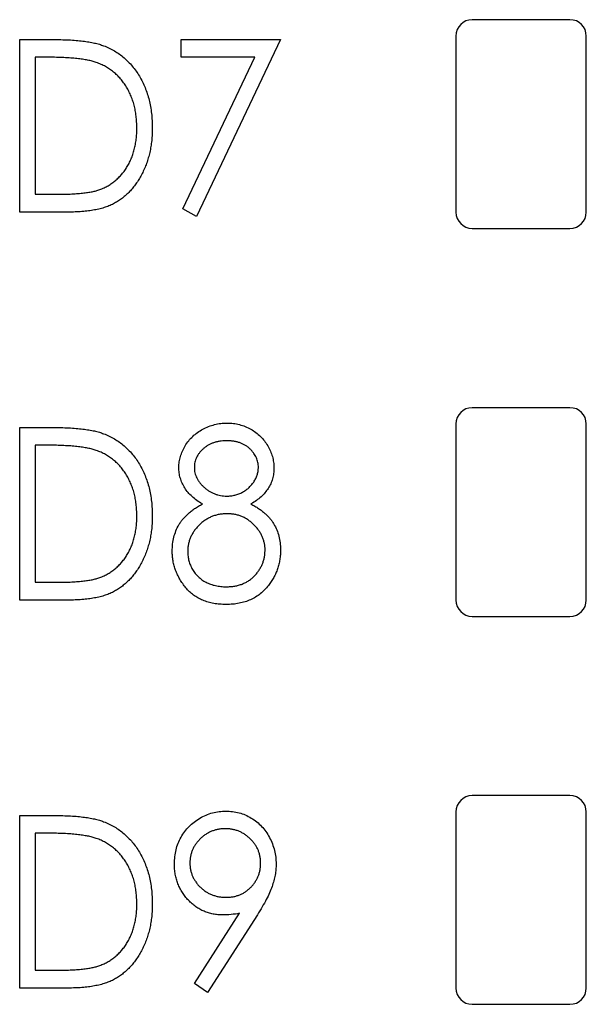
# Paper-space layout '1_1 scale views' of a CAD drawing. Header units: millimetres. Extents: x 0 to 420, y 0 to 297.
# Tile 9 of 48: x 76 to 85, y 152 to 167. Entities that reach past the tile are written whole.
import ezdxf

# ---------------------------------------------------------------- set-up
doc = ezdxf.new("R2010")
doc.units = ezdxf.units.MM

psp = doc.layouts.new('1_1 scale views')

# ---------------------------------------------------------------- linework, layer by layer
at = {"color": 7, "linetype": 'Continuous', "lineweight": 25}
for p, q in [((84.495, 166.712), (82.995, 166.712)), ((76.051, 163.762), (76.051, 166.408)), ((76.051, 166.408), (76.552, 166.408)), ((78.527, 166.408), (80.053, 166.408)), ((78.527, 166.137), (78.527, 166.408)), ((80.053, 166.408), (78.764, 163.694)), ((82.745, 166.462), (82.745, 163.762)), ((84.745, 163.762), (84.745, 166.462)), ((76.459, 166.137), (76.288, 166.137)), ((76.288, 166.137), (76.288, 164.034)), ((79.658, 166.137), (78.527, 166.137)), ((78.554, 163.81), (79.658, 166.137)), ((76.288, 164.034), (76.568, 164.034)), ((76.819, 163.762), (76.051, 163.762)), ((78.764, 163.694), (78.554, 163.81)), ((82.995, 163.512), (84.495, 163.512)), ((84.495, 160.762), (82.995, 160.762)), ((76.051, 157.812), (76.051, 160.458)), ((76.051, 160.458), (76.552, 160.458)), ((82.745, 160.512), (82.745, 157.812)), ((84.745, 157.812), (84.745, 160.512)), ((76.459, 160.187), (76.288, 160.187)), ((76.288, 160.187), (76.288, 158.084)), ((76.288, 158.084), (76.568, 158.084)), ((76.819, 157.812), (76.051, 157.812)), ((82.995, 157.562), (84.495, 157.562)), ((84.495, 154.812), (82.995, 154.812)), ((76.051, 151.862), (76.051, 154.508)), ((76.051, 154.508), (76.552, 154.508)), ((82.745, 154.562), (82.745, 151.862)), ((84.745, 151.862), (84.745, 154.562)), ((76.459, 154.237), (76.288, 154.237)), ((76.288, 154.237), (76.288, 152.134)), ((78.735, 151.933), (79.425, 153.008)), ((79.699, 152.986), (78.934, 151.794)), ((76.288, 152.134), (76.568, 152.134)), ((78.934, 151.794), (78.735, 151.933)), ((76.819, 151.862), (76.051, 151.862)), ((82.995, 151.612), (84.495, 151.612))]:
    psp.add_line(p, q, dxfattribs=at)
for centre, start, end in [((82.995, 166.462), 90, 180), ((84.495, 166.462), 0, 90), ((82.995, 163.762), 180, 270), ((84.495, 163.762), 270, 0), ((82.995, 160.512), 90, 180), ((84.495, 160.512), 0, 90), ((82.995, 157.812), 180, 270), ((84.495, 157.812), 270, 0), ((82.995, 154.562), 90, 180), ((84.495, 154.562), 0, 90), ((82.995, 151.862), 180, 270), ((84.495, 151.862), 270, 0)]:
    psp.add_arc(centre, 0.25, start, end, dxfattribs=at)
for points, knots in [([(76.552, 166.408), (76.595, 166.408), (76.679, 166.407), (76.801, 166.403), (76.913, 166.396), (77.017, 166.385), (77.111, 166.372), (77.195, 166.356), (77.271, 166.337), (77.317, 166.32), (77.339, 166.313)], [0, 0, 0, 0, 0.164344, 0.316794, 0.458147, 0.588563, 0.707492, 0.815269, 0.912897, 1, 1, 1, 1]), ([(77.339, 166.313), (77.367, 166.301), (77.424, 166.278), (77.505, 166.234), (77.581, 166.185), (77.653, 166.13), (77.718, 166.067), (77.781, 166), (77.837, 165.925), (77.889, 165.845), (77.936, 165.76), (77.976, 165.671), (78.01, 165.577), (78.038, 165.48), (78.059, 165.378), (78.075, 165.273), (78.084, 165.163), (78.085, 165.089), (78.086, 165.052)], [0, 0, 0, 0, 0.059398, 0.117804, 0.175649, 0.233437, 0.291249, 0.349576, 0.409329, 0.470372, 0.532591, 0.595119, 0.658625, 0.723231, 0.789405, 0.857649, 0.927742, 1, 1, 1, 1]), ([(77.207, 166.062), (77.187, 166.069), (77.143, 166.082), (77.073, 166.096), (76.993, 166.108), (76.904, 166.119), (76.806, 166.127), (76.699, 166.132), (76.582, 166.136), (76.501, 166.136), (76.459, 166.137)], [0, 0, 0, 0, 0.084774, 0.180312, 0.28709, 0.406015, 0.536482, 0.678682, 0.833402, 1, 1, 1, 1]), ([(77.849, 165.052), (77.848, 165.083), (77.847, 165.144), (77.839, 165.233), (77.826, 165.319), (77.807, 165.401), (77.784, 165.48), (77.754, 165.556), (77.72, 165.628), (77.68, 165.696), (77.636, 165.76), (77.587, 165.82), (77.534, 165.873), (77.477, 165.922), (77.416, 165.965), (77.351, 166.004), (77.281, 166.036), (77.232, 166.054), (77.207, 166.062)], [0, 0, 0, 0, 0.072235, 0.141829, 0.209054, 0.274618, 0.338839, 0.40167, 0.463864, 0.525432, 0.586208, 0.645431, 0.704074, 0.762298, 0.820336, 0.879142, 0.938766, 1, 1, 1, 1]), ([(78.086, 165.052), (78.085, 165.019), (78.084, 164.955), (78.078, 164.859), (78.064, 164.768), (78.048, 164.678), (78.025, 164.592), (77.999, 164.509), (77.967, 164.429), (77.93, 164.352), (77.89, 164.279), (77.846, 164.211), (77.8, 164.148), (77.75, 164.089), (77.698, 164.036), (77.642, 163.987), (77.583, 163.944), (77.522, 163.905), (77.455, 163.87), (77.383, 163.841), (77.304, 163.817), (77.219, 163.797), (77.128, 163.781), (77.031, 163.77), (76.927, 163.763), (76.856, 163.762), (76.819, 163.762)], [0, 0, 0, 0, 0.047591, 0.093744, 0.138658, 0.182637, 0.225674, 0.268046, 0.309925, 0.35122, 0.391858, 0.430949, 0.469216, 0.506063, 0.542432, 0.578163, 0.613445, 0.648473, 0.684358, 0.722083, 0.761938, 0.803977, 0.848876, 0.896245, 0.946758, 1, 1, 1, 1]), ([(77.263, 164.101), (77.286, 164.109), (77.33, 164.126), (77.393, 164.157), (77.452, 164.193), (77.508, 164.233), (77.56, 164.28), (77.608, 164.33), (77.653, 164.385), (77.693, 164.445), (77.73, 164.509), (77.762, 164.576), (77.789, 164.647), (77.81, 164.722), (77.828, 164.799), (77.84, 164.881), (77.847, 164.965), (77.848, 165.023), (77.849, 165.052)], [0, 0, 0, 0, 0.059658, 0.118319, 0.176002, 0.23344, 0.290884, 0.349178, 0.408074, 0.468667, 0.53039, 0.592632, 0.655752, 0.720395, 0.787156, 0.855716, 0.926408, 1, 1, 1, 1]), ([(76.568, 164.034), (76.608, 164.034), (76.685, 164.034), (76.796, 164.037), (76.898, 164.042), (76.99, 164.05), (77.072, 164.059), (77.144, 164.07), (77.208, 164.083), (77.246, 164.095), (77.263, 164.101)], [0, 0, 0, 0, 0.172244, 0.3301934, 0.475432, 0.6065481, 0.7244263, 0.8291286, 0.9204072, 1, 1, 1, 1]), ([(78.493, 159.847), (78.494, 159.875), (78.497, 159.932), (78.516, 160.016), (78.547, 160.099), (78.589, 160.18), (78.642, 160.256), (78.706, 160.324), (78.779, 160.384), (78.86, 160.435), (78.948, 160.476), (79.04, 160.504), (79.136, 160.523), (79.201, 160.525), (79.234, 160.526)], [0, 0, 0, 0, 0.075898, 0.152361, 0.231582, 0.313764, 0.397876, 0.481065, 0.564927, 0.651306, 0.738407, 0.824672, 0.911311, 1, 1, 1, 1]), ([(79.234, 160.526), (79.266, 160.525), (79.329, 160.523), (79.423, 160.504), (79.512, 160.475), (79.597, 160.434), (79.676, 160.383), (79.746, 160.323), (79.807, 160.254), (79.859, 160.178), (79.9, 160.097), (79.93, 160.013), (79.948, 159.927), (79.951, 159.869), (79.952, 159.839)], [0, 0, 0, 0, 0.087232, 0.172427, 0.257616, 0.343034, 0.4283, 0.511889, 0.594344, 0.678136, 0.76075, 0.84139, 0.92045, 1, 1, 1, 1]), ([(76.552, 160.458), (76.595, 160.458), (76.679, 160.457), (76.801, 160.453), (76.913, 160.446), (77.017, 160.435), (77.111, 160.422), (77.195, 160.406), (77.271, 160.387), (77.317, 160.37), (77.339, 160.363)], [0, 0, 0, 0, 0.164344, 0.316794, 0.458147, 0.588563, 0.707492, 0.815269, 0.912897, 1, 1, 1, 1]), ([(77.339, 160.363), (77.367, 160.351), (77.424, 160.328), (77.505, 160.284), (77.581, 160.235), (77.653, 160.18), (77.718, 160.117), (77.781, 160.05), (77.837, 159.975), (77.889, 159.895), (77.936, 159.81), (77.976, 159.721), (78.01, 159.627), (78.038, 159.53), (78.059, 159.428), (78.075, 159.323), (78.084, 159.213), (78.085, 159.139), (78.086, 159.102)], [0, 0, 0, 0, 0.059398, 0.117804, 0.175649, 0.233437, 0.291249, 0.349576, 0.409329, 0.470372, 0.532591, 0.595119, 0.658625, 0.723231, 0.789405, 0.857649, 0.927742, 1, 1, 1, 1]), ([(79.221, 160.254), (79.204, 160.254), (79.17, 160.253), (79.12, 160.248), (79.073, 160.238), (79.027, 160.225), (78.985, 160.207), (78.944, 160.187), (78.905, 160.162), (78.87, 160.133), (78.837, 160.102), (78.809, 160.07), (78.785, 160.036), (78.765, 160), (78.75, 159.963), (78.738, 159.924), (78.732, 159.884), (78.731, 159.857), (78.731, 159.843)], [0, 0, 0, 0, 0.0729957, 0.1426084, 0.210916, 0.2768553, 0.3412606, 0.4054979, 0.4694891, 0.5341133, 0.5978095, 0.6579498, 0.7161764, 0.7731382, 0.8295284, 0.885346, 0.9418735, 1, 1, 1, 1]), ([(79.714, 159.848), (79.714, 159.861), (79.713, 159.886), (79.707, 159.923), (79.697, 159.959), (79.684, 159.994), (79.665, 160.029), (79.643, 160.062), (79.618, 160.095), (79.588, 160.127), (79.555, 160.157), (79.518, 160.183), (79.477, 160.206), (79.433, 160.224), (79.385, 160.237), (79.334, 160.248), (79.279, 160.253), (79.241, 160.254), (79.221, 160.254)], [0, 0, 0, 0, 0.052892, 0.104861, 0.156461, 0.209915, 0.264475, 0.320383, 0.378702, 0.440292, 0.502986, 0.565931, 0.631168, 0.69788, 0.767558, 0.840346, 0.91813, 1, 1, 1, 1]), ([(77.207, 160.112), (77.187, 160.119), (77.143, 160.132), (77.073, 160.146), (76.993, 160.158), (76.904, 160.169), (76.806, 160.177), (76.699, 160.182), (76.582, 160.186), (76.501, 160.186), (76.459, 160.187)], [0, 0, 0, 0, 0.084774, 0.180312, 0.28709, 0.406015, 0.536482, 0.678682, 0.833402, 1, 1, 1, 1]), ([(77.849, 159.102), (77.848, 159.133), (77.847, 159.194), (77.839, 159.283), (77.826, 159.369), (77.807, 159.451), (77.784, 159.53), (77.754, 159.606), (77.72, 159.678), (77.68, 159.746), (77.636, 159.81), (77.587, 159.87), (77.534, 159.923), (77.477, 159.972), (77.416, 160.015), (77.351, 160.054), (77.281, 160.086), (77.232, 160.104), (77.207, 160.112)], [0, 0, 0, 0, 0.072235, 0.141829, 0.209054, 0.274618, 0.338839, 0.40167, 0.463864, 0.525432, 0.586208, 0.645431, 0.704074, 0.762298, 0.820336, 0.879142, 0.938766, 1, 1, 1, 1]), ([(78.854, 159.286), (78.825, 159.303), (78.77, 159.336), (78.696, 159.395), (78.633, 159.46), (78.582, 159.53), (78.543, 159.605), (78.514, 159.683), (78.496, 159.764), (78.494, 159.819), (78.493, 159.847)], [0, 0, 0, 0, 0.141592, 0.276063, 0.403302, 0.527299, 0.647677, 0.765094, 0.881778, 1, 1, 1, 1]), ([(78.731, 159.843), (78.731, 159.829), (78.731, 159.802), (78.74, 159.762), (78.751, 159.722), (78.768, 159.684), (78.789, 159.647), (78.814, 159.61), (78.846, 159.575), (78.88, 159.541), (78.918, 159.51), (78.958, 159.482), (79, 159.459), (79.043, 159.44), (79.087, 159.425), (79.133, 159.414), (79.181, 159.408), (79.214, 159.407), (79.23, 159.406)], [0, 0, 0, 0, 0.056616, 0.111922, 0.167884, 0.224708, 0.283151, 0.34408, 0.407772, 0.474921, 0.54286, 0.609016, 0.67358, 0.738498, 0.801995, 0.866705, 0.932523, 1, 1, 1, 1]), ([(79.23, 159.406), (79.251, 159.407), (79.293, 159.408), (79.355, 159.421), (79.415, 159.44), (79.473, 159.466), (79.526, 159.499), (79.574, 159.539), (79.616, 159.584), (79.651, 159.634), (79.679, 159.687), (79.7, 159.74), (79.711, 159.794), (79.713, 159.831), (79.714, 159.848)], [0, 0, 0, 0, 0.087185, 0.173538, 0.259581, 0.347289, 0.434973, 0.520191, 0.604029, 0.688633, 0.772056, 0.850297, 0.925899, 1, 1, 1, 1]), ([(79.952, 159.839), (79.951, 159.811), (79.949, 159.754), (79.932, 159.672), (79.904, 159.595), (79.865, 159.523), (79.815, 159.456), (79.754, 159.394), (79.682, 159.336), (79.628, 159.303), (79.6, 159.286)], [0, 0, 0, 0, 0.1246928, 0.2446228, 0.3622423, 0.4801474, 0.6004583, 0.7254064, 0.8587054, 1, 1, 1, 1]), ([(78.391, 158.561), (78.393, 158.598), (78.395, 158.67), (78.414, 158.775), (78.447, 158.873), (78.484, 158.952), (78.521, 159.011), (78.554, 159.054), (78.593, 159.096), (78.635, 159.137), (78.683, 159.176), (78.735, 159.215), (78.793, 159.252), (78.833, 159.275), (78.854, 159.286)], [0, 0, 0, 0, 0.120756, 0.236813, 0.35026, 0.46331, 0.521154, 0.58056, 0.64281, 0.707476, 0.775704, 0.846526, 0.921479, 1, 1, 1, 1]), ([(79.6, 159.286), (79.62, 159.275), (79.66, 159.253), (79.715, 159.218), (79.766, 159.18), (79.813, 159.143), (79.854, 159.103), (79.891, 159.062), (79.924, 159.021), (79.96, 158.964), (79.998, 158.888), (80.031, 158.792), (80.05, 158.689), (80.052, 158.619), (80.053, 158.583)], [0, 0, 0, 0, 0.078045, 0.152615, 0.223262, 0.290956, 0.355325, 0.417626, 0.476908, 0.534534, 0.647521, 0.761304, 0.878255, 1, 1, 1, 1]), ([(78.086, 159.102), (78.085, 159.069), (78.084, 159.005), (78.078, 158.909), (78.064, 158.818), (78.048, 158.728), (78.025, 158.642), (77.999, 158.559), (77.967, 158.479), (77.93, 158.402), (77.89, 158.329), (77.846, 158.261), (77.8, 158.198), (77.75, 158.139), (77.698, 158.086), (77.642, 158.037), (77.583, 157.994), (77.522, 157.955), (77.455, 157.92), (77.383, 157.891), (77.304, 157.867), (77.219, 157.847), (77.128, 157.831), (77.031, 157.82), (76.927, 157.813), (76.856, 157.812), (76.819, 157.812)], [0, 0, 0, 0, 0.047591, 0.093744, 0.138658, 0.182637, 0.225674, 0.268046, 0.309925, 0.35122, 0.391858, 0.430949, 0.469216, 0.506063, 0.542432, 0.578163, 0.613445, 0.648473, 0.684358, 0.722083, 0.761938, 0.803977, 0.848876, 0.896245, 0.946758, 1, 1, 1, 1]), ([(77.263, 158.151), (77.286, 158.159), (77.33, 158.176), (77.393, 158.207), (77.452, 158.243), (77.508, 158.283), (77.56, 158.33), (77.608, 158.38), (77.653, 158.435), (77.693, 158.495), (77.73, 158.559), (77.762, 158.626), (77.789, 158.697), (77.81, 158.772), (77.828, 158.849), (77.84, 158.931), (77.847, 159.015), (77.848, 159.073), (77.849, 159.102)], [0, 0, 0, 0, 0.059658, 0.118319, 0.176002, 0.23344, 0.290884, 0.349178, 0.408074, 0.468667, 0.53039, 0.592632, 0.655752, 0.720395, 0.787156, 0.855716, 0.926408, 1, 1, 1, 1]), ([(79.235, 159.135), (79.214, 159.135), (79.173, 159.134), (79.112, 159.125), (79.054, 159.112), (78.998, 159.093), (78.945, 159.067), (78.895, 159.037), (78.847, 159.001), (78.803, 158.961), (78.762, 158.917), (78.726, 158.871), (78.697, 158.822), (78.671, 158.772), (78.652, 158.72), (78.639, 158.666), (78.63, 158.61), (78.629, 158.572), (78.629, 158.553)], [0, 0, 0, 0, 0.067596, 0.132929, 0.196397, 0.259393, 0.321589, 0.384465, 0.447689, 0.51278, 0.577452, 0.639772, 0.700413, 0.760058, 0.819311, 0.878362, 0.938641, 1, 1, 1, 1]), ([(79.816, 158.578), (79.816, 158.596), (79.815, 158.632), (79.806, 158.684), (79.793, 158.735), (79.774, 158.785), (79.75, 158.833), (79.72, 158.879), (79.686, 158.924), (79.646, 158.966), (79.603, 159.006), (79.557, 159.04), (79.509, 159.07), (79.459, 159.094), (79.406, 159.112), (79.351, 159.125), (79.294, 159.134), (79.255, 159.135), (79.235, 159.135)], [0, 0, 0, 0, 0.060715, 0.119658, 0.178637, 0.237715, 0.297539, 0.359052, 0.422199, 0.48783, 0.553898, 0.618464, 0.681173, 0.74367, 0.806099, 0.869114, 0.93394, 1, 1, 1, 1]), ([(79.219, 157.744), (79.186, 157.745), (79.122, 157.747), (79.029, 157.758), (78.942, 157.779), (78.861, 157.806), (78.786, 157.842), (78.718, 157.887), (78.655, 157.938), (78.6, 157.998), (78.552, 158.063), (78.509, 158.129), (78.473, 158.197), (78.443, 158.267), (78.42, 158.338), (78.404, 158.411), (78.393, 158.485), (78.392, 158.536), (78.391, 158.561)], [0, 0, 0, 0, 0.075685, 0.147388, 0.21543, 0.280739, 0.344012, 0.406031, 0.467816, 0.530525, 0.592889, 0.653222, 0.712146, 0.770064, 0.827275, 0.884378, 0.941815, 1, 1, 1, 1]), ([(78.629, 158.553), (78.63, 158.529), (78.632, 158.482), (78.646, 158.413), (78.669, 158.345), (78.702, 158.281), (78.742, 158.22), (78.792, 158.168), (78.847, 158.121), (78.911, 158.083), (78.981, 158.052), (79.057, 158.032), (79.137, 158.018), (79.193, 158.016), (79.221, 158.016)], [0, 0, 0, 0, 0.079492, 0.157381, 0.236934, 0.317668, 0.399093, 0.479085, 0.559795, 0.642118, 0.726678, 0.813997, 0.904588, 1, 1, 1, 1]), ([(79.221, 158.016), (79.243, 158.016), (79.287, 158.017), (79.35, 158.025), (79.41, 158.038), (79.466, 158.057), (79.519, 158.08), (79.568, 158.11), (79.614, 158.144), (79.655, 158.184), (79.693, 158.226), (79.726, 158.271), (79.753, 158.318), (79.777, 158.367), (79.794, 158.417), (79.807, 158.469), (79.814, 158.523), (79.815, 158.559), (79.816, 158.578)], [0, 0, 0, 0, 0.07246, 0.141932, 0.208401, 0.273058, 0.335808, 0.397893, 0.459985, 0.52308, 0.585468, 0.646407, 0.705612, 0.763909, 0.821613, 0.880053, 0.939113, 1, 1, 1, 1]), ([(80.053, 158.583), (80.053, 158.557), (80.052, 158.507), (80.043, 158.433), (80.029, 158.36), (80.008, 158.29), (79.983, 158.223), (79.95, 158.157), (79.913, 158.094), (79.883, 158.055), (79.868, 158.035)], [0, 0, 0, 0, 0.129553, 0.256356, 0.381025, 0.503667, 0.6269, 0.749143, 0.873737, 1, 1, 1, 1]), ([(76.568, 158.084), (76.608, 158.084), (76.685, 158.084), (76.796, 158.087), (76.898, 158.092), (76.99, 158.1), (77.072, 158.109), (77.144, 158.12), (77.208, 158.133), (77.246, 158.145), (77.263, 158.151)], [0, 0, 0, 0, 0.172244, 0.3301934, 0.475432, 0.6065481, 0.7244263, 0.8291286, 0.9204072, 1, 1, 1, 1]), ([(79.868, 158.035), (79.849, 158.012), (79.811, 157.966), (79.744, 157.906), (79.672, 157.856), (79.593, 157.815), (79.508, 157.783), (79.417, 157.76), (79.32, 157.747), (79.253, 157.745), (79.219, 157.744)], [0, 0, 0, 0, 0.122641, 0.242661, 0.361411, 0.481244, 0.603312, 0.729266, 0.861221, 1, 1, 1, 1]), ([(76.552, 154.508), (76.595, 154.508), (76.679, 154.507), (76.801, 154.503), (76.913, 154.496), (77.017, 154.485), (77.111, 154.472), (77.195, 154.456), (77.271, 154.437), (77.317, 154.42), (77.339, 154.413)], [0, 0, 0, 0, 0.164344, 0.316794, 0.458147, 0.588563, 0.707492, 0.815269, 0.912897, 1, 1, 1, 1]), ([(78.425, 153.765), (78.426, 153.802), (78.429, 153.875), (78.449, 153.981), (78.479, 154.082), (78.525, 154.176), (78.58, 154.263), (78.648, 154.341), (78.727, 154.409), (78.814, 154.469), (78.909, 154.516), (79.008, 154.551), (79.111, 154.572), (79.18, 154.574), (79.216, 154.576)], [0, 0, 0, 0, 0.087997, 0.17259, 0.255416, 0.33777, 0.419853, 0.500918, 0.583128, 0.667302, 0.751896, 0.83432, 0.916592, 1, 1, 1, 1]), ([(79.216, 154.576), (79.25, 154.574), (79.318, 154.572), (79.418, 154.552), (79.514, 154.518), (79.605, 154.471), (79.689, 154.412), (79.766, 154.343), (79.831, 154.262), (79.886, 154.172), (79.93, 154.075), (79.962, 153.974), (79.982, 153.869), (79.984, 153.799), (79.986, 153.763)], [0, 0, 0, 0, 0.08311, 0.164175, 0.244873, 0.327035, 0.409498, 0.491369, 0.573923, 0.659258, 0.744887, 0.829619, 0.913946, 1, 1, 1, 1]), ([(77.339, 154.413), (77.367, 154.401), (77.424, 154.378), (77.505, 154.334), (77.581, 154.285), (77.653, 154.23), (77.718, 154.167), (77.781, 154.1), (77.837, 154.025), (77.889, 153.945), (77.936, 153.86), (77.976, 153.771), (78.01, 153.677), (78.038, 153.58), (78.059, 153.478), (78.075, 153.373), (78.084, 153.263), (78.085, 153.189), (78.086, 153.152)], [0, 0, 0, 0, 0.059398, 0.117804, 0.175649, 0.233437, 0.291249, 0.349576, 0.409329, 0.470372, 0.532591, 0.595119, 0.658625, 0.723231, 0.789405, 0.857649, 0.927742, 1, 1, 1, 1]), ([(77.207, 154.162), (77.187, 154.169), (77.143, 154.182), (77.073, 154.196), (76.993, 154.208), (76.904, 154.219), (76.806, 154.227), (76.699, 154.232), (76.582, 154.236), (76.501, 154.236), (76.459, 154.237)], [0, 0, 0, 0, 0.084774, 0.180312, 0.28709, 0.406015, 0.536482, 0.678682, 0.833402, 1, 1, 1, 1]), ([(79.204, 154.304), (79.186, 154.304), (79.15, 154.303), (79.096, 154.296), (79.045, 154.284), (78.996, 154.266), (78.949, 154.245), (78.904, 154.218), (78.861, 154.187), (78.821, 154.151), (78.784, 154.112), (78.751, 154.07), (78.724, 154.026), (78.702, 153.981), (78.684, 153.933), (78.672, 153.883), (78.664, 153.832), (78.663, 153.797), (78.663, 153.779)], [0, 0, 0, 0, 0.065749, 0.129427, 0.191764, 0.253273, 0.315151, 0.37688, 0.44016, 0.505029, 0.569352, 0.632379, 0.693358, 0.753228, 0.81376, 0.874256, 0.936143, 1, 1, 1, 1]), ([(79.748, 153.779), (79.748, 153.797), (79.747, 153.832), (79.739, 153.883), (79.727, 153.933), (79.709, 153.981), (79.687, 154.026), (79.659, 154.07), (79.627, 154.112), (79.59, 154.151), (79.549, 154.186), (79.507, 154.218), (79.461, 154.245), (79.414, 154.267), (79.365, 154.284), (79.313, 154.296), (79.259, 154.303), (79.223, 154.304), (79.204, 154.304)], [0, 0, 0, 0, 0.063715, 0.125465, 0.185827, 0.246225, 0.305962, 0.36714, 0.430027, 0.494208, 0.558933, 0.621564, 0.683699, 0.745439, 0.807407, 0.869606, 0.933768, 1, 1, 1, 1]), ([(77.849, 153.152), (77.848, 153.183), (77.847, 153.244), (77.839, 153.333), (77.826, 153.419), (77.807, 153.501), (77.784, 153.58), (77.754, 153.656), (77.72, 153.728), (77.68, 153.796), (77.636, 153.86), (77.587, 153.92), (77.534, 153.973), (77.477, 154.022), (77.416, 154.065), (77.351, 154.104), (77.281, 154.136), (77.232, 154.154), (77.207, 154.162)], [0, 0, 0, 0, 0.072235, 0.141829, 0.209054, 0.274618, 0.338839, 0.40167, 0.463864, 0.525432, 0.586208, 0.645431, 0.704074, 0.762298, 0.820336, 0.879142, 0.938766, 1, 1, 1, 1]), ([(79.167, 152.982), (79.142, 152.982), (79.092, 152.984), (79.019, 152.995), (78.948, 153.012), (78.88, 153.037), (78.816, 153.069), (78.754, 153.108), (78.695, 153.155), (78.64, 153.207), (78.59, 153.265), (78.546, 153.327), (78.508, 153.392), (78.478, 153.46), (78.454, 153.532), (78.437, 153.607), (78.427, 153.685), (78.426, 153.738), (78.425, 153.765)], [0, 0, 0, 0, 0.063088, 0.124533, 0.184917, 0.244589, 0.304103, 0.364497, 0.426297, 0.490191, 0.554237, 0.61709, 0.679069, 0.741215, 0.803503, 0.867214, 0.932529, 1, 1, 1, 1]), ([(78.663, 153.779), (78.663, 153.761), (78.664, 153.726), (78.672, 153.674), (78.685, 153.624), (78.703, 153.576), (78.726, 153.531), (78.753, 153.487), (78.787, 153.445), (78.824, 153.406), (78.865, 153.37), (78.909, 153.339), (78.955, 153.312), (79.004, 153.291), (79.054, 153.274), (79.106, 153.261), (79.16, 153.255), (79.197, 153.253), (79.216, 153.253)], [0, 0, 0, 0, 0.06315, 0.124352, 0.184331, 0.244411, 0.304455, 0.36509, 0.427313, 0.492238, 0.556859, 0.620451, 0.682573, 0.744649, 0.806658, 0.86952, 0.933732, 1, 1, 1, 1]), ([(79.216, 153.253), (79.235, 153.253), (79.272, 153.255), (79.326, 153.261), (79.378, 153.274), (79.427, 153.291), (79.474, 153.312), (79.518, 153.339), (79.56, 153.37), (79.598, 153.406), (79.633, 153.445), (79.664, 153.487), (79.69, 153.531), (79.711, 153.576), (79.728, 153.624), (79.739, 153.674), (79.747, 153.726), (79.748, 153.761), (79.748, 153.779)], [0, 0, 0, 0, 0.067987, 0.13325, 0.196522, 0.258346, 0.319699, 0.381199, 0.443273, 0.506593, 0.570424, 0.63174, 0.69237, 0.752569, 0.812986, 0.873642, 0.935845, 1, 1, 1, 1]), ([(79.986, 153.763), (79.985, 153.735), (79.984, 153.679), (79.971, 153.593), (79.952, 153.506), (79.923, 153.415), (79.885, 153.319), (79.834, 153.216), (79.772, 153.103), (79.724, 153.026), (79.699, 152.986)], [0, 0, 0, 0, 0.099181, 0.201108, 0.307825, 0.418813, 0.539756, 0.676373, 0.829742, 1, 1, 1, 1]), ([(78.086, 153.152), (78.085, 153.119), (78.084, 153.055), (78.078, 152.959), (78.064, 152.868), (78.048, 152.778), (78.025, 152.692), (77.999, 152.609), (77.967, 152.529), (77.93, 152.452), (77.89, 152.379), (77.846, 152.311), (77.8, 152.248), (77.75, 152.189), (77.698, 152.136), (77.642, 152.087), (77.583, 152.044), (77.522, 152.005), (77.455, 151.97), (77.383, 151.941), (77.304, 151.917), (77.219, 151.897), (77.128, 151.881), (77.031, 151.87), (76.927, 151.863), (76.856, 151.862), (76.819, 151.862)], [0, 0, 0, 0, 0.047591, 0.093744, 0.138658, 0.182637, 0.225674, 0.268046, 0.309925, 0.35122, 0.391858, 0.430949, 0.469216, 0.506063, 0.542432, 0.578163, 0.613445, 0.648473, 0.684358, 0.722083, 0.761938, 0.803977, 0.848876, 0.896245, 0.946758, 1, 1, 1, 1]), ([(77.263, 152.201), (77.286, 152.209), (77.33, 152.226), (77.393, 152.257), (77.452, 152.293), (77.508, 152.333), (77.56, 152.38), (77.608, 152.43), (77.653, 152.485), (77.693, 152.545), (77.73, 152.609), (77.762, 152.676), (77.789, 152.747), (77.81, 152.822), (77.828, 152.899), (77.84, 152.981), (77.847, 153.065), (77.848, 153.123), (77.849, 153.152)], [0, 0, 0, 0, 0.059658, 0.118319, 0.176002, 0.23344, 0.290884, 0.349178, 0.408074, 0.468667, 0.53039, 0.592632, 0.655752, 0.720395, 0.787156, 0.855716, 0.926408, 1, 1, 1, 1]), ([(79.425, 153.008), (79.382, 153), (79.296, 152.986), (79.21, 152.983), (79.167, 152.982)], [0, 0, 0, 0, 0.511622, 1, 1, 1, 1]), ([(76.568, 152.134), (76.608, 152.134), (76.685, 152.134), (76.796, 152.137), (76.898, 152.142), (76.99, 152.15), (77.072, 152.159), (77.144, 152.17), (77.208, 152.183), (77.246, 152.195), (77.263, 152.201)], [0, 0, 0, 0, 0.172244, 0.3301934, 0.475432, 0.6065481, 0.7244263, 0.8291286, 0.9204072, 1, 1, 1, 1])]:
    psp.add_open_spline(points, degree=3, knots=knots, dxfattribs=at)

doc.saveas('drawing.dxf')
